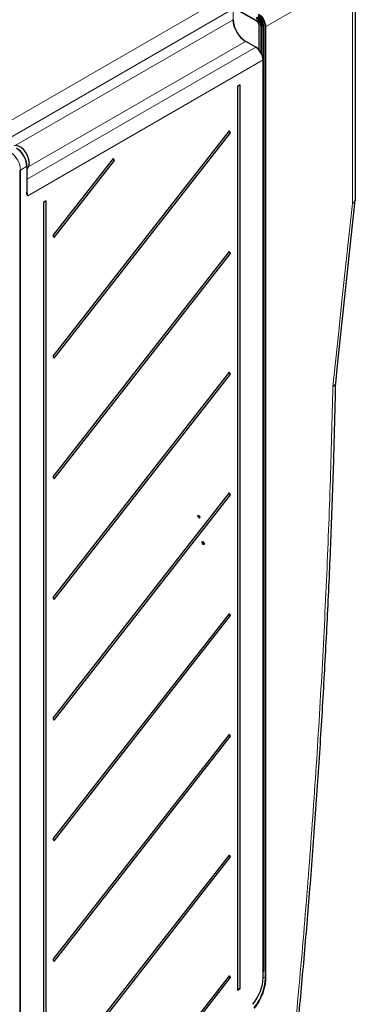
# Paper-space layout 'Blatt2' of a CAD drawing. Header units: millimetres. Extents: x 5 to 418, y 2 to 292.
# Tile 50 of 54: x 307 to 345, y 121 to 232. Entities that reach past the tile are written whole.
import ezdxf

# ---------------------------------------------------------------- set-up
doc = ezdxf.new("R2010")
doc.units = ezdxf.units.MM
doc.linetypes.add('CENTERX2', pattern=[20.32, 12.7, -2.54, 2.54, -2.54])

psp = doc.layouts.new('Blatt2')

# ---------------------------------------------------------------- linework, layer by layer
at = {"color": 7, "linetype": 'Continuous', "lineweight": 18}
for p, q in [((344.85, 236.67), (335.1, 231.05)), ((344.85, 211.1), (344.85, 236.67)), ((304.02, 219.15), (330.57, 234.47)), ((331.37, 233.29), (333.99, 231.77)), ((331.39, 233.04), (305.6, 218.15)), ((331.39, 231.83), (331.39, 233.04)), ((306.82, 217.65), (331.39, 231.83)), ((334.34, 231.16), (334.34, 228.38)), ((334.54, 228.09), (334.54, 231.05)), ((334.77, 231.13), (334.64, 231.05)), ((334.64, 231.05), (334.64, 227.94)), ((334.77, 227.36), (334.77, 231.13)), ((334.87, 231.13), (334.87, 124.57)), ((335, 123.74), (335, 231.05)), ((335.1, 231.05), (335.1, 123.74)), ((332.8, 229.38), (308.37, 215.27)), ((333.95, 228.72), (332.8, 229.38)), ((308.17, 213.83), (333.95, 228.72)), ((334.77, 227.29), (308.25, 211.96)), ((334.77, 123.79), (334.77, 227.29)), ((307.34, 87.9), (307.34, 214.88)), ((308.15, 215.3), (307.44, 214.88)), ((307.44, 214.88), (307.44, 87.9)), ((308.15, 212.36), (308.15, 215.3)), ((334.86, 124.53), (334.79, 124.4)), ((335, 123.74), (334.79, 123.86))]:
    psp.add_line(p, q, dxfattribs=at)
at = {"color": 7, "linetype": 'Continuous', "lineweight": 25}
for p, q in [((345.18, 211.52), (345.18, 237.14)), ((331.38, 233.22), (334.03, 231.69)), ((334.3, 231.23), (334.3, 228.45)), ((333.98, 228.72), (332.84, 229.39)), ((334.79, 123.81), (334.79, 227.32)), ((332.19, 224.5), (331.89, 224.31)), ((331.89, 224.31), (331.89, 122.35)), ((332.19, 122.54), (332.19, 224.5)), ((330.97, 219.29), (311.08, 193.88)), ((311.23, 193.66), (331.12, 219.07)), ((331.12, 219.07), (330.97, 219.29)), ((317.87, 216.16), (311.08, 207.49)), ((311.23, 207.27), (318.02, 215.95)), ((318.02, 215.95), (317.87, 216.16)), ((308.17, 212.39), (308.17, 215.32)), ((308.17, 215), (308.21, 215.03)), ((310.32, 211.41), (310.01, 211.22)), ((310.01, 211.22), (310.01, 92.31)), ((310.32, 92.49), (310.32, 211.41)), ((311.08, 207.49), (311.23, 207.27)), ((330.97, 205.68), (311.08, 180.27)), ((311.23, 180.05), (331.12, 205.46)), ((331.12, 205.46), (330.97, 205.68)), ((311.08, 193.88), (311.23, 193.66)), ((330.97, 192.07), (311.08, 166.66)), ((311.23, 166.45), (331.12, 191.85)), ((331.12, 191.85), (330.97, 192.07)), ((311.08, 180.27), (311.23, 180.05)), ((330.97, 178.46), (311.08, 153.05)), ((311.23, 152.84), (331.12, 178.24)), ((331.12, 178.24), (330.97, 178.46)), ((311.08, 166.66), (311.23, 166.45)), ((330.97, 164.85), (311.08, 139.44)), ((311.23, 139.23), (331.12, 164.63)), ((331.12, 164.63), (330.97, 164.85)), ((311.08, 153.05), (311.23, 152.84)), ((330.97, 151.24), (311.08, 125.84)), ((311.23, 125.62), (331.12, 151.02)), ((331.12, 151.02), (330.97, 151.24)), ((311.08, 139.44), (311.23, 139.23)), ((330.97, 137.63), (311.08, 112.23)), ((311.23, 112.01), (331.12, 137.41)), ((331.12, 137.41), (330.97, 137.63)), ((311.08, 125.84), (311.23, 125.62)), ((330.97, 124.02), (311.08, 98.62)), ((311.23, 98.4), (331.12, 123.81)), ((331.12, 123.81), (330.97, 124.02)), ((332.19, 122.54), (331.89, 122.35))]:
    psp.add_line(p, q, dxfattribs=at)
at = {"color": 7, "linetype": 'CENTERX2'}
for p, q in [((327.34, 175.92), (327.55, 175.8)), ((327.55, 175.8), (327.55, 175.59)), ((327.82, 172.92), (328.22, 172.69)), ((328.02, 172.6), (328.02, 173.02))]:
    psp.add_line(p, q, dxfattribs=at)
at = {"color": 7, "linetype": 'Continuous', "lineweight": 25, "flags": 128}
for points in [[(308.43, 215.66), (308.39, 216.03), (308.26, 216.42), (308.06, 216.8), (307.81, 217.14), (307.52, 217.41), (307.21, 217.58), (306.92, 217.65), (306.71, 217.62)], [(342.97, 190.85), (343.22, 193.23), (345.17, 211.49)]]:
    psp.add_lwpolyline(points, dxfattribs=at)
at = {"color": 7, "linetype": 'Continuous', "lineweight": 18, "flags": 128}
psp.add_lwpolyline([(342.65, 190.47), (343.19, 195.6), (343.75, 200.83), (344.85, 211.1)], dxfattribs=at)
at = {"color": 7, "linetype": 'CENTERX2', "flags": 128}
for points in [[(327.52, 175.71), (327.48, 175.75), (327.46, 175.8), (327.45, 175.85), (327.45, 175.89), (327.47, 175.92), (327.5, 175.93), (327.54, 175.92), (327.57, 175.89), (327.61, 175.85), (327.63, 175.8), (327.64, 175.76), (327.64, 175.71), (327.62, 175.68), (327.59, 175.67), (327.55, 175.68), (327.52, 175.71)], [(327.98, 172.7), (327.94, 172.75), (327.91, 172.8), (327.9, 172.86), (327.91, 172.91), (327.93, 172.94), (327.96, 172.96), (328.01, 172.95), (328.05, 172.92), (328.09, 172.87), (328.12, 172.81), (328.13, 172.75), (328.13, 172.7), (328.11, 172.67), (328.07, 172.66), (328.03, 172.67), (327.98, 172.7)]]:
    psp.add_lwpolyline(points, dxfattribs=at)
at = {"color": 7, "linetype": 'Continuous', "lineweight": 25}
for centre, radius, start, end in [((333.35, 230.99), 1.29, 2.6054, 57.3945), ((333.49, 231.07), 1.28, 2.6054, 57.3945), ((333.48, 231.07), 1.38, 2.6054, 57.3945), ((333.36, 230.99), 1.19, 2.6054, 57.3945), ((332.82, 229.36), 0.033, 65.3602, 124.6041), ((333.97, 228.69), 0.033, 65.3602, 124.6041), ((334.76, 227.32), 0.033, 295.415, 354.6467), ((331.3, 219.37), 0.347, 195.4932, 239.5001), ((307.64, 215.59), 0.79, 315.4127, 5.1692), ((318.2, 216.25), 0.347, 195.4932, 239.5001), ((308.14, 215.33), 0.033, 295.415, 354.6467), ((331.3, 205.76), 0.347, 195.4932, 239.5001), ((331.3, 192.15), 0.347, 195.4932, 239.5001), ((331.3, 178.54), 0.347, 195.4932, 239.5001), ((331.3, 164.93), 0.347, 195.4932, 239.5001), ((331.3, 151.32), 0.347, 195.4932, 239.5001), ((331.3, 137.71), 0.347, 195.4932, 239.5001), ((331.3, 124.1), 0.347, 195.4932, 239.5001), ((332.16, 122.25), 0.29, 82.8836, 158.9049)]:
    psp.add_arc(centre, radius, start, end, dxfattribs=at)
at = {"color": 7, "linetype": 'Continuous', "lineweight": 18}
for centre, radius, start, end in [((334.07, 231.76), 0.0826, 173.8298, 234.2071), ((334.38, 231.24), 0.0845, 186.9148, 245.4618), ((334.59, 231.14), 0.102, 242.5577, 298.0311), ((334.82, 231.04), 0.102, 62.5577, 118.031), ((335.05, 231.14), 0.102, 242.5579, 298.0288), ((307.39, 214.97), 0.102, 242.5574, 298.0351), ((308.14, 212.39), 0.033, 295.415, 354.6467), ((334.82, 124.48), 0.103, 62.7084, 105.3601), ((334.8, 124.47), 0.0825, 41.713, 93.0138), ((334.76, 123.82), 0.033, 295.415, 354.6467), ((335.05, 123.83), 0.102, 242.5575, 298.0244)]:
    psp.add_arc(centre, radius, start, end, dxfattribs=at)
for centre, major_axis, ratio, start_param, end_param in [((334.23, 231.5), (-0.55, 0.953), 0.577564, 3.927231, 5.497712), ((334.27, 231.52), (-0.58, 1.01), 0.578715, 3.927233, 5.497713), ((333.99, 231.36), (-0.25, 0.433), 0.577565, 3.927231, 5.49771), ((306.26, 215.56), (-0.83, 1.44), 0.578364, 3.927212, 5.497695), ((334.77, 124.62), (-0.067, 0.115), 0.577383, 3.490583, 3.926915)]:
    psp.add_ellipse(centre, major_axis=major_axis, ratio=ratio, start_param=start_param, end_param=end_param, dxfattribs=at)
at = {"color": 7, "linetype": 'Continuous', "lineweight": 25}
for centre, major_axis, ratio, start_param, end_param in [((332.8, 231.02), (-1, 1.73), 0.576898, 0.785632, 2.356123), ((332.85, 231.04), (-1.03, 1.79), 0.577557, 0.819112, 2.322477), ((333.95, 227.77), (-0.58, 1.01), 0.578708, 3.927208, 5.497692), ((334, 227.8), (-0.55, 0.953), 0.577562, 3.92722, 5.497704), ((306.97, 215.98), (-0.83, 1.44), 0.578364, 3.927212, 5.497695), ((307.02, 216), (-0.8, 1.39), 0.577562, 3.92722, 5.497704), ((307.42, 212.44), (-0.58, 1.01), 0.576416, 3.927232, 4.348054), ((332.51, 122.43), (1.59, 2.85), 0.566947, 4.441866, 5.489064)]:
    psp.add_ellipse(centre, major_axis=major_axis, ratio=ratio, start_param=start_param, end_param=end_param, dxfattribs=at)
for points, knots in [([(334.03, 231.69), (334.04, 231.68), (334.09, 231.65), (334.16, 231.58), (334.23, 231.47), (334.28, 231.36), (334.29, 231.27), (334.3, 231.24), (334.3, 231.23)], [0, 0, 0, 0, 0.147488, 0.337144, 0.539406, 0.747044, 0.933504, 1, 1, 1, 1]), ([(308.25, 211.96), (308.25, 211.96), (308.24, 211.99), (308.23, 212.07), (308.2, 212.21), (308.17, 212.34), (308.15, 212.41)], [0, 0, 0, 0, 0.0070366, 0.1931154, 0.5383586, 1, 1, 1, 1]), ([(308.25, 211.96), (308.25, 211.96), (308.24, 211.99), (308.21, 212.05), (308.17, 212.17), (308.16, 212.29), (308.15, 212.36)], [0, 0, 0, 0, 0.0067172, 0.1877557, 0.5271624, 1, 1, 1, 1]), ([(345.17, 211.52), (345.16, 211.46), (345.14, 211.32), (345, 211.19), (344.88, 211.12), (344.85, 211.1), (344.85, 211.1)], [0, 0, 0, 0, 0.407832, 0.847034, 0.987893, 1, 1, 1, 1]), ([(337.47, 106.16), (337.62, 107.55), (338.04, 111.49), (338.68, 117.93), (339.38, 125.6), (340.05, 133.53), (340.68, 141.77), (341.25, 150.17), (341.74, 158.54), (342.17, 166.87), (342.52, 175.15), (342.79, 183.16), (342.91, 188.38), (342.97, 190.88)], [0, 0, 0, 0, 0.048269, 0.136687, 0.224096, 0.31588, 0.414889, 0.513896, 0.612901, 0.71191, 0.810916, 0.90952, 1, 1, 1, 1]), ([(342.96, 190.85), (342.95, 190.8), (342.93, 190.68), (342.79, 190.55), (342.68, 190.49), (342.65, 190.47), (342.65, 190.47)], [0, 0, 0, 0, 0.361459, 0.835808, 0.985462, 1, 1, 1, 1])]:
    psp.add_open_spline(points, degree=3, knots=knots, dxfattribs=at)
at = {"color": 7, "linetype": 'Continuous', "lineweight": 18}
for points, knots in [([(337.16, 105.82), (337.7, 111.04), (338.63, 120.19), (339.74, 133.17), (340.6, 144.81), (341.33, 156.38), (341.91, 167.85), (342.37, 179.22), (342.55, 186.72), (342.65, 190.47)], [0, 0, 0, 0, 0.181489, 0.318249, 0.455008, 0.591725, 0.728443, 0.864221, 1, 1, 1, 1]), ([(333.73, 120.39), (333.86, 120.57), (334.13, 120.93), (334.54, 121.69), (334.78, 122.33), (334.91, 122.88), (334.98, 123.25), (335, 123.57), (335, 123.74)], [0, 0, 0, 0, 0.177986, 0.355973, 0.67737, 0.709022, 0.835893, 1, 1, 1, 1]), ([(335.1, 123.74), (335.07, 123.38), (335.01, 122.66), (334.63, 121.66), (334.21, 120.88), (333.94, 120.51), (333.8, 120.33)], [0, 0, 0, 0, 0.3217854, 0.6435708, 0.8186778, 1, 1, 1, 1])]:
    psp.add_open_spline(points, degree=3, knots=knots, dxfattribs=at)

doc.saveas('drawing.dxf')
